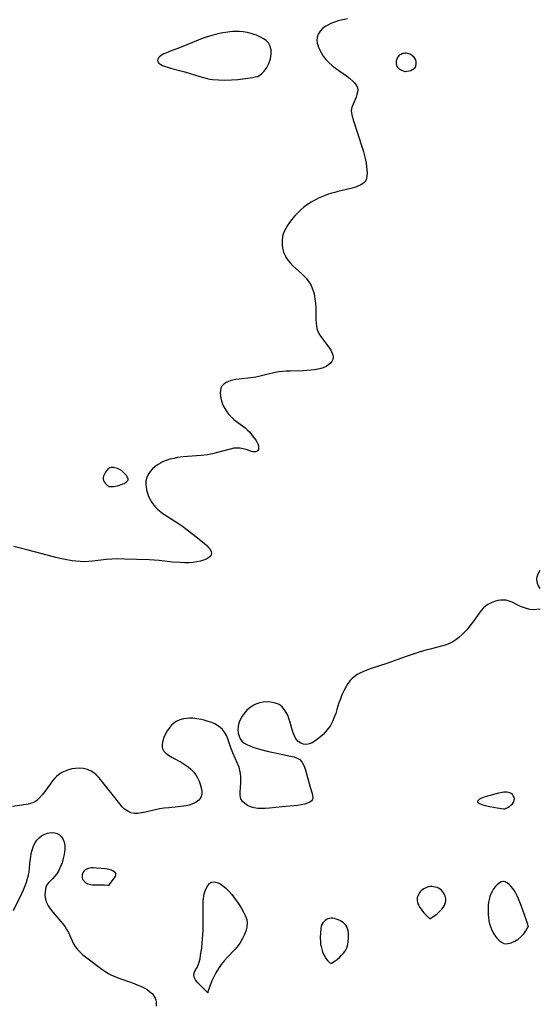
# Model space of a CAD drawing. Header units: inches. Extents: x 1073367 to 1082519, y 1569854 to 1574957.
# Tile 98 of 256: x 1074882 to 1075093, y 1573451 to 1573850. Entities that reach past the tile are written whole.
import ezdxf

# ---------------------------------------------------------------- set-up
doc = ezdxf.new("R2010")
doc.units = ezdxf.units.IN
doc.header["$MEASUREMENT"] = 0
doc.layers.add('CGG_CurvaNivelLidar_v1', color=7, linetype='Continuous', lineweight=30, true_color=0x008008)

msp = doc.modelspace()

# ---------------------------------------------------------------- linework, layer by layer
at = {"layer": 'CGG_CurvaNivelLidar_v1'}
for points in [[(1075015.0936, 1573850.6002, 65.5), (1075013.209, 1573850.2459, 65.5), (1075011.3771, 1573849.8017, 65.5), (1075009.8356, 1573849.3092, 65.5), (1075008.3672, 1573848.7261, 65.5), (1075007.1635, 1573848.1505, 65.5), (1075006.0509, 1573847.5016, 65.5), (1075005.0574, 1573846.7633, 65.5), (1075004.0064, 1573845.6717, 65.5), (1075003.2392, 1573844.4392, 65.5), (1075002.8114, 1573843.0942, 65.5), (1075002.751, 1573841.9388, 65.5), (1075002.9141, 1573840.7424, 65.5), (1075003.2599, 1573839.5225, 65.5), (1075003.6948, 1573838.4337, 65.5), (1075004.4348, 1573836.9912, 65.5), (1075005.3298, 1573835.5799, 65.5), (1075006.3603, 1573834.2221, 65.5), (1075007.553, 1573832.9103, 65.5), (1075008.9106, 1573831.6801, 65.5), (1075010.2823, 1573830.6084, 65.5), (1075014.6947, 1573827.4986, 65.5), (1075016.0682, 1573826.4578, 65.5), (1075017.286, 1573825.414, 65.5), (1075018.0089, 1573824.6844, 65.5), (1075018.7356, 1573823.7646, 65.5), (1075019.182, 1573822.8155, 65.5), (1075019.2929, 1573821.9284, 65.5), (1075019.1981, 1573820.9856, 65.5), (1075018.969, 1573819.9891, 65.5), (1075018.6464, 1573818.9597, 65.5), (1075018.2601, 1573817.9209, 65.5), (1075017.0957, 1573815.0966, 65.5), (1075016.8305, 1573814.2579, 65.5), (1075016.7012, 1573813.4197, 65.5), (1075016.7457, 1573812.5723, 65.5), (1075016.9257, 1573811.6898, 65.5), (1075017.6163, 1573809.3479, 65.5), (1075019.3457, 1573803.8675, 65.5), (1075021.2241, 1573798.1212, 65.5), (1075021.6557, 1573796.6665, 65.5), (1075022.0765, 1573795.0694, 65.5), (1075022.4323, 1573793.4889, 65.5), (1075022.695, 1573792.0657, 65.5), (1075022.892, 1573790.6843, 65.5), (1075023.0162, 1573789.3623, 65.5), (1075023.0629, 1573788.2314, 65.5), (1075023.0488, 1573787.014, 65.5), (1075022.9, 1573785.9173, 65.5), (1075022.5265, 1573784.9626, 65.5), (1075021.7046, 1573784.0351, 65.5), (1075020.541, 1573783.2845, 65.5), (1075019.1272, 1573782.6618, 65.5), (1075018.1679, 1573782.3269, 65.5), (1075016.538, 1573781.8539, 65.5), (1075011.173, 1573780.5785, 65.5), (1075009.9655, 1573780.2616, 65.5), (1075008.7598, 1573779.9142, 65.5), (1075007.0686, 1573779.3662, 65.5), (1075005.3979, 1573778.7521, 65.5), (1075003.4456, 1573777.9325, 65.5), (1075001.8849, 1573777.1819, 65.5), (1075000.3756, 1573776.3519, 65.5), (1074998.9334, 1573775.4282, 65.5), (1074997.4235, 1573774.2768, 65.5), (1074996.1654, 1573773.1664, 65.5), (1074994.9051, 1573771.9142, 65.5), (1074993.7132, 1573770.6063, 65.5), (1074992.5861, 1573769.2613, 65.5), (1074991.6802, 1573768.0937, 65.5), (1074990.8427, 1573766.907, 65.5), (1074990.0972, 1573765.6966, 65.5), (1074989.4734, 1573764.4566, 65.5), (1074989.1809, 1573763.7187, 65.5), (1074988.9805, 1573763.0786, 65.5), (1074988.8178, 1573762.3853, 65.5), (1074988.6224, 1573760.7974, 65.5), (1074988.6381, 1573759.1918, 65.5), (1074988.8506, 1573757.5964, 65.5), (1074989.2617, 1573756.0399, 65.5), (1074989.9689, 1573754.4012, 65.5), (1074990.1509, 1573754.0779, 65.5), (1074990.9851, 1573752.8399, 65.5), (1074991.9597, 1573751.6661, 65.5), (1074993.0341, 1573750.542, 65.5), (1074994.1739, 1573749.4553, 65.5), (1074996.4994, 1573747.3433, 65.5), (1074997.6172, 1573746.2578, 65.5), (1074998.3691, 1573745.4484, 65.5), (1074999.0675, 1573744.6053, 65.5), (1074999.7695, 1573743.6184, 65.5), (1075000.3729, 1573742.5793, 65.5), (1075000.8705, 1573741.4715, 65.5), (1075001.2657, 1573740.316, 65.5), (1075001.5739, 1573739.1231, 65.5), (1075001.7684, 1573738.1389, 65.5), (1075001.9238, 1573737.1404, 65.5), (1075002.1267, 1573735.3268, 65.5), (1075002.2452, 1573733.5006, 65.5), (1075002.325, 1573728.6273, 65.5), (1075002.3886, 1573727.2909, 65.5), (1075002.5421, 1573725.9967, 65.5), (1075002.7272, 1573725.1219, 65.5), (1075002.9917, 1573724.2781, 65.5), (1075003.5239, 1573723.1214, 65.5), (1075004.1955, 1573722.0193, 65.5), (1075004.9566, 1573720.9515, 65.5), (1075006.6906, 1573718.6808, 65.5), (1075007.5661, 1573717.4654, 65.5), (1075008.3312, 1573716.26, 65.5), (1075008.9216, 1573715.0729, 65.5), (1075009.1961, 1573714.2356, 65.5), (1075009.3065, 1573713.4187, 65.5), (1075009.2006, 1573712.5412, 65.5), (1075008.8565, 1573711.726, 65.5), (1075008.2702, 1573710.9796, 65.5), (1075007.4873, 1573710.3239, 65.5), (1075006.459, 1573709.7089, 65.5), (1075005.2843, 1573709.1932, 65.5), (1075003.9942, 1573708.7802, 65.5), (1075003.1786, 1573708.5834, 65.5), (1075001.7662, 1573708.3202, 65.5), (1075000.2966, 1573708.1258, 65.5), (1074998.7854, 1573707.9961, 65.5), (1074997.277, 1573707.927, 65.5), (1074991.8527, 1573707.8483, 65.5), (1074990.2942, 1573707.7885, 65.5), (1074988.743, 1573707.6703, 65.5), (1074987.3345, 1573707.4938, 65.5), (1074985.9372, 1573707.2565, 65.5), (1074984.5528, 1573706.967, 65.5), (1074979.1537, 1573705.6241, 65.5), (1074977.9611, 1573705.3826, 65.5), (1074975.903, 1573705.0769, 65.5), (1074971.2713, 1573704.6012, 65.5), (1074969.8046, 1573704.3965, 65.5), (1074968.5894, 1573704.1563, 65.5), (1074967.553, 1573703.8755, 65.5), (1074966.2059, 1573703.3444, 65.5), (1074965.0725, 1573702.6427, 65.5), (1074964.2257, 1573701.7427, 65.5), (1074963.8145, 1573700.9053, 65.5), (1074963.5901, 1573699.9605, 65.5), (1074963.5259, 1573698.9363, 65.5), (1074963.5842, 1573697.9719, 65.5), (1074963.7859, 1573696.6819, 65.5), (1074964.1263, 1573695.3658, 65.5), (1074964.6171, 1573694.055, 65.5), (1074965.3387, 1573692.6571, 65.5), (1074966.223, 1573691.3144, 65.5), (1074967.0913, 1573690.2117, 65.5), (1074968.0414, 1573689.1719, 65.5), (1074969.0623, 1573688.2086, 65.5), (1074970.1415, 1573687.3288, 65.5), (1074973.601, 1573684.7549, 65.5), (1074974.6409, 1573683.8934, 65.5), (1074975.5214, 1573683.0285, 65.5), (1074976.2832, 1573682.0659, 65.5), (1074976.9439, 1573681.1471, 65.5), (1074978.0818, 1573679.665, 65.5), (1074978.5321, 1573678.8485, 65.5), (1074978.8635, 1573677.9898, 65.5), (1074979.0602, 1573677.1468, 65.5), (1074979.0983, 1573676.3796, 65.5), (1074979.0213, 1573675.9527, 65.5), (1074978.8433, 1573675.5997, 65.5), (1074978.4803, 1573675.2925, 65.5), (1074977.9792, 1573675.1109, 65.5), (1074977.7715, 1573675.0763, 65.5), (1074977.5323, 1573675.0571, 65.5), (1074976.9099, 1573675.0862, 65.5), (1074976.2389, 1573675.2128, 65.5), (1074975.1646, 1573675.5523, 65.5), (1074974.0158, 1573675.9668, 65.5), (1074972.7734, 1573676.3335, 65.5), (1074971.5814, 1573676.5332, 65.5), (1074970.3265, 1573676.5919, 65.5), (1074969.0361, 1573676.4984, 65.5), (1074967.5299, 1573676.2029, 65.5), (1074961.8727, 1573674.65, 65.5), (1074960.4387, 1573674.3116, 65.5), (1074958.3437, 1573673.9105, 65.5), (1074955.7788, 1573673.5854, 65.5), (1074950.306, 1573673.1759, 65.5), (1074948.4895, 1573673.0054, 65.5), (1074946.2752, 1573672.7044, 65.5), (1074944.6606, 1573672.4068, 65.5), (1074943.0869, 1573672.0306, 65.5), (1074941.5708, 1573671.5563, 65.5), (1074940.1334, 1573670.9584, 65.5), (1074939.2582, 1573670.496, 65.5), (1074938.4226, 1573669.9809, 65.5), (1074937.2046, 1573669.0993, 65.5), (1074936.0965, 1573668.1259, 65.5), (1074935.1277, 1573667.0635, 65.5), (1074934.3183, 1573665.8894, 65.5), (1074933.7195, 1573664.6407, 65.5), (1074933.3701, 1573663.3339, 65.5), (1074933.2992, 1573661.9667, 65.5), (1074933.4536, 1573660.567, 65.5), (1074933.7633, 1573659.1469, 65.5), (1074934.0168, 1573658.2464, 65.5), (1074934.4778, 1573656.9519, 65.5), (1074935.0632, 1573655.6867, 65.5), (1074935.7896, 1573654.4756, 65.5), (1074936.5535, 1573653.4751, 65.5), (1074937.4202, 1573652.5275, 65.5), (1074938.1385, 1573651.8362, 65.5), (1074938.9001, 1573651.1716, 65.5), (1074940.2529, 1573650.1205, 65.5), (1074941.6828, 1573649.1218, 65.5), (1074946.9666, 1573645.7286, 65.5), (1074948.2638, 1573644.8573, 65.5), (1074949.4578, 1573644.0085, 65.5), (1074950.6797, 1573643.0944, 65.5), (1074953.584, 1573640.791, 65.5), (1074957.1365, 1573637.8809, 65.5), (1074958.0882, 1573637.0235, 65.5), (1074958.8103, 1573636.2844, 65.5), (1074959.3946, 1573635.5561, 65.5), (1074959.8853, 1573634.641, 65.5), (1074960.0069, 1573633.7706, 65.5), (1074959.678, 1573632.9465, 65.5), (1074958.9569, 1573632.215, 65.5), (1074958.4185, 1573631.8549, 65.5), (1074957.798, 1573631.5315, 65.5), (1074956.7216, 1573631.1119, 65.5), (1074955.5182, 1573630.7697, 65.5), (1074954.064, 1573630.4679, 65.5), (1074952.5225, 1573630.2483, 65.5), (1074950.7894, 1573630.1071, 65.5), (1074949.0078, 1573630.0676, 65.5), (1074947.3142, 1573630.1229, 65.5), (1074944.1795, 1573630.3804, 65.5), (1074938.7567, 1573630.9444, 65.5), (1074936.7811, 1573631.0946, 65.5), (1074934.7814, 1573631.2056, 65.5), (1074924.7591, 1573631.5692, 65.5), (1074921.308, 1573631.6412, 65.5), (1074919.5935, 1573631.6049, 65.5), (1074917.2822, 1573631.4332, 65.5), (1074911.683, 1573630.7314, 65.5), (1074910.0838, 1573630.5927, 65.5), (1074908.4824, 1573630.5253, 65.5), (1074906.7453, 1573630.5487, 65.5), (1074905.0116, 1573630.6732, 65.5), (1074903.5564, 1573630.8536, 65.5), (1074900.6558, 1573631.3597, 65.5), (1074898.5661, 1573631.8, 65.5), (1074896.9208, 1573632.1957, 65.5), (1074891.3038, 1573633.7576, 65.5), (1074885.6949, 1573635.2238, 65.5), (1074879.8858, 1573636.6684, 65.5)], [(1075093.1941, 1573626.9284, 66), (1075092.4597, 1573625.6717, 66), (1075091.9585, 1573624.427, 66), (1075091.7851, 1573623.4505, 66), (1075091.7861, 1573623.014, 66), (1075092.0197, 1573621.8614, 66), (1075092.5152, 1573620.7185, 66), (1075093.1907, 1573619.5951, 66)], [(1075093.2532, 1573611.2774, 66), (1075092.0028, 1573611.0789, 66), (1075090.5566, 1573611.0343, 66), (1075089.0664, 1573611.1853, 66), (1075087.798, 1573611.4752, 66), (1075086.5433, 1573611.8914, 66), (1075085.3626, 1573612.3829, 66), (1075081.9194, 1573614.07, 66), (1075080.7377, 1573614.5471, 66), (1075079.539, 1573614.8488, 66), (1075078.3027, 1573614.9741, 66), (1075077.2103, 1573614.9366, 66), (1075076.1167, 1573614.7727, 66), (1075074.7448, 1573614.3996, 66), (1075073.4092, 1573613.8585, 66), (1075072.1321, 1573613.1589, 66), (1075070.9387, 1573612.3002, 66), (1075070.3623, 1573611.7902, 66), (1075069.3784, 1573610.7419, 66), (1075068.4905, 1573609.6157, 66), (1075065.9483, 1573605.962, 66), (1075065.2333, 1573604.9899, 66), (1075064.4864, 1573604.0381, 66), (1075063.5326, 1573602.9143, 66), (1075062.5345, 1573601.8349, 66), (1075061.4958, 1573600.8063, 66), (1075060.3286, 1573599.7636, 66), (1075059.1067, 1573598.8125, 66), (1075057.8178, 1573597.9803, 66), (1075056.85, 1573597.474, 66), (1075055.8457, 1573597.0408, 66), (1075054.321, 1573596.5243, 66), (1075052.7477, 1573596.0999, 66), (1075048.6299, 1573595.095, 66), (1075046.9788, 1573594.6493, 66), (1075044.2023, 1573593.8156, 66), (1075038.5512, 1573591.968, 66), (1075031.0469, 1573589.2648, 66), (1075024.7056, 1573587.1829, 66), (1075023.021, 1573586.5713, 66), (1075021.3906, 1573585.8989, 66), (1075020.2226, 1573585.3438, 66), (1075019.1097, 1573584.7262, 66), (1075017.8539, 1573583.8666, 66), (1075017.0104, 1573583.1431, 66), (1075016.2438, 1573582.3425, 66), (1075015.3487, 1573581.1707, 66), (1075014.5639, 1573579.9005, 66), (1075013.6483, 1573578.1313, 66), (1075012.9199, 1573576.5457, 66), (1075012.253, 1573574.9275, 66), (1075011.6699, 1573573.2853, 66), (1075010.8529, 1573570.5138, 66), (1075010.3558, 1573568.9549, 66), (1075009.8086, 1573567.4449, 66), (1075009.2135, 1573566.0082, 66), (1075008.5701, 1573564.6746, 66), (1075008.0811, 1573563.8223, 66), (1075007.369, 1573562.8323, 66), (1075006.2195, 1573561.4985, 66), (1075005.2379, 1573560.4982, 66), (1075004.2014, 1573559.542, 66), (1075003.1297, 1573558.6492, 66), (1075001.9861, 1573557.8103, 66), (1075000.833, 1573557.1145, 66), (1074999.6798, 1573556.6191, 66), (1074998.5362, 1573556.3949, 66), (1074997.2649, 1573556.5353, 66), (1074996.1716, 1573556.9673, 66), (1074995.1805, 1573557.6486, 66), (1074994.3497, 1573558.5648, 66), (1074993.9603, 1573559.2016, 66), (1074993.6222, 1573559.9056, 66), (1074993.1701, 1573561.0607, 66), (1074992.7621, 1573562.3054, 66), (1074991.9166, 1573565.2875, 66), (1074991.3971, 1573566.9505, 66), (1074990.9022, 1573568.2164, 66), (1074990.3267, 1573569.4082, 66), (1074989.6706, 1573570.4977, 66), (1074988.6768, 1573571.6944, 66), (1074987.4755, 1573572.5615, 66), (1074986.712, 1573572.9215, 66), (1074985.3683, 1573573.3389, 66), (1074983.9301, 1573573.5725, 66), (1074982.4358, 1573573.6345, 66), (1074980.9207, 1573573.5244, 66), (1074979.4191, 1573573.229, 66), (1074978.7297, 1573573.0199, 66), (1074978.2105, 1573572.8265, 66), (1074977.2303, 1573572.3698, 66), (1074975.7369, 1573571.4225, 66), (1074974.3816, 1573570.2684, 66), (1074973.191, 1573568.9496, 66), (1074972.4045, 1573567.8352, 66), (1074971.7469, 1573566.6625, 66), (1074971.2307, 1573565.4525, 66), (1074970.9532, 1573564.5496, 66), (1074970.7762, 1573563.6424, 66), (1074970.7123, 1573562.3063, 66), (1074970.8433, 1573561.0312, 66), (1074971.1549, 1573559.8159, 66), (1074971.6558, 1573558.699, 66), (1074972.3663, 1573557.7238, 66), (1074973.2527, 1573556.9569, 66), (1074974.3087, 1573556.3212, 66), (1074975.4931, 1573555.7799, 66), (1074976.772, 1573555.3005, 66), (1074978.4941, 1573554.7483, 66), (1074979.4921, 1573554.4684, 66), (1074983.0871, 1573553.5549, 66), (1074985.7581, 1573552.9401, 66), (1074988.2818, 1573552.4134, 66), (1074992.0505, 1573551.6878, 66), (1074993.5035, 1573551.3559, 66), (1074994.7961, 1573550.9029, 66), (1074995.8721, 1573550.2367, 66), (1074996.6152, 1573549.3978, 66), (1074997.1926, 1573548.3641, 66), (1074997.6596, 1573547.1869, 66), (1074998.065, 1573545.9098, 66), (1075000.077, 1573539.0464, 66), (1075000.7897, 1573536.5352, 66), (1075001.0195, 1573535.6197, 66), (1075001.1172, 1573534.8173, 66), (1075000.9928, 1573534.1162, 66), (1075000.561, 1573533.4946, 66), (1074999.8578, 1573532.9651, 66), (1074998.9381, 1573532.5254, 66), (1074997.8513, 1573532.1779, 66), (1074996.3572, 1573531.869, 66), (1074994.8582, 1573531.67, 66), (1074988.7126, 1573531.1363, 66), (1074983.4836, 1573530.5484, 66), (1074981.8099, 1573530.416, 66), (1074980.2521, 1573530.3717, 66), (1074978.7442, 1573530.4441, 66), (1074977.2599, 1573530.6768, 66), (1074975.8752, 1573531.0753, 66), (1074974.5893, 1573531.6571, 66), (1074973.4766, 1573532.398, 66), (1074972.5805, 1573533.2872, 66), (1074971.9586, 1573534.3249, 66), (1074971.7845, 1573534.8407, 66), (1074971.6111, 1573535.9249, 66), (1074971.5969, 1573537.0937, 66), (1074971.8456, 1573540.8173, 66), (1074971.871, 1573542.0324, 66), (1074971.836, 1573543.2607, 66), (1074971.7149, 1573544.5652, 66), (1074971.4977, 1573545.8576, 66), (1074971.1738, 1573547.1238, 66), (1074970.5961, 1573548.7048, 66), (1074968.593, 1573553.0462, 66), (1074967.8296, 1573555.0072, 66), (1074966.5704, 1573558.7437, 66), (1074966.0166, 1573560.0981, 66), (1074965.3295, 1573561.3539, 66), (1074964.4915, 1573562.4306, 66), (1074963.5538, 1573563.3006, 66), (1074962.4889, 1573564.0544, 66), (1074961.3224, 1573564.7036, 66), (1074960.0749, 1573565.2542, 66), (1074959.1575, 1573565.5853, 66), (1074958.2156, 1573565.879, 66), (1074957.0168, 1573566.2053, 66), (1074955.7999, 1573566.4906, 66), (1074954.0836, 1573566.814, 66), (1074952.365, 1573567.0138, 66), (1074951.1173, 1573567.0542, 66), (1074949.8877, 1573566.9922, 66), (1074948.6884, 1573566.8157, 66), (1074947.1279, 1573566.37, 66), (1074945.6852, 1573565.6862, 66), (1074944.5937, 1573564.9305, 66), (1074943.6176, 1573564.0352, 66), (1074942.7641, 1573563.028, 66), (1074942.0072, 1573561.8824, 66), (1074941.3607, 1573560.6834, 66), (1074940.7133, 1573559.2521, 66), (1074940.2275, 1573557.8375, 66), (1074939.9708, 1573556.4721, 66), (1074939.9868, 1573555.4686, 66), (1074940.1535, 1573554.7659, 66), (1074940.3883, 1573554.2351, 66), (1074940.7063, 1573553.741, 66), (1074941.4564, 1573552.9268, 66), (1074942.6143, 1573552.0224, 66), (1074943.9617, 1573551.1785, 66), (1074948.1042, 1573548.8868, 66), (1074949.329, 1573548.119, 66), (1074950.5002, 1573547.2802, 66), (1074951.5911, 1573546.36, 66), (1074952.6591, 1573545.2563, 66), (1074953.5885, 1573544.0629, 66), (1074954.3643, 1573542.7988, 66), (1074954.9502, 1573541.5442, 66), (1074955.4101, 1573540.2709, 66), (1074955.8064, 1573538.8262, 66), (1074956.0315, 1573537.4321, 66), (1074956.0283, 1573536.1271, 66), (1074955.7215, 1573534.9556, 66), (1074955.6658, 1573534.8381, 66), (1074954.9002, 1573533.8145, 66), (1074953.7974, 1573532.9758, 66), (1074952.4435, 1573532.3034, 66), (1074950.9033, 1573531.7916, 66), (1074949.7944, 1573531.5378, 66), (1074948.6373, 1573531.3385, 66), (1074946.4572, 1573531.0662, 66), (1074942.639, 1573530.7156, 66), (1074940.7194, 1573530.503, 66), (1074938.965, 1573530.2376, 66), (1074937.1756, 1573529.8814, 66), (1074933.1653, 1573528.9505, 66), (1074931.6463, 1573528.63, 66), (1074930.1806, 1573528.427, 66), (1074928.7656, 1573528.4286, 66), (1074927.3472, 1573528.7271, 66), (1074926.0075, 1573529.311, 66), (1074924.7745, 1573530.1524, 66), (1074923.7458, 1573531.1387, 66), (1074922.7873, 1573532.2724, 66), (1074920.3035, 1573535.5584, 66), (1074915.9863, 1573541.0274, 66), (1074915.0787, 1573542.1114, 66), (1074914.1508, 1573543.143, 66), (1074913.211, 1573544.0797, 66), (1074912.2267, 1573544.9151, 66), (1074911.1814, 1573545.6162, 66), (1074909.6793, 1573546.2947, 66), (1074908.0795, 1573546.6864, 66), (1074906.4803, 1573546.8037, 66), (1074904.8531, 1573546.709, 66), (1074903.4216, 1573546.4795, 66), (1074902.0087, 1573546.1186, 66), (1074900.6459, 1573545.6258, 66), (1074899.3437, 1573544.991, 66), (1074897.9506, 1573544.0727, 66), (1074897.1998, 1573543.4459, 66), (1074896.4949, 1573542.7604, 66), (1074895.4758, 1573541.5932, 66), (1074894.5286, 1573540.3523, 66), (1074892.361, 1573537.3539, 66), (1074891.2855, 1573535.9728, 66), (1074890.1964, 1573534.714, 66), (1074889.1012, 1573533.6682, 66), (1074888.3316, 1573533.1268, 66), (1074887.5041, 1573532.7057, 66), (1074886.6247, 1573532.4075, 66), (1074885.6903, 1573532.1886, 66), (1074883.1044, 1573531.7584, 66), (1074879.2889, 1573531.2461, 66)], [(1074879.7401, 1573489.033, 66), (1074883.125, 1573495.9165, 66), (1074883.8181, 1573497.4445, 66), (1074884.4423, 1573499.0067, 66), (1074884.9987, 1573500.6095, 66), (1074885.4403, 1573502.0921, 66), (1074885.8046, 1573503.5924, 66), (1074886.0042, 1573504.654, 66), (1074886.213, 1573506.2179, 66), (1074886.504, 1573509.3384, 66), (1074886.6878, 1573510.874, 66), (1074886.9196, 1573512.1893, 66), (1074887.2319, 1573513.4666, 66), (1074887.522, 1573514.3823, 66), (1074887.8663, 1573515.262, 66), (1074888.482, 1573516.4817, 66), (1074889.2225, 1573517.583, 66), (1074890.0881, 1573518.5371, 66), (1074891.0243, 1573519.2815, 66), (1074892.0453, 1573519.8662, 66), (1074893.4947, 1573520.4012, 66), (1074894.9664, 1573520.6492, 66), (1074896.3842, 1573520.5872, 66), (1074897.4128, 1573520.2857, 66), (1074898.353, 1573519.7073, 66), (1074899.1481, 1573518.8981, 66), (1074899.781, 1573517.9054, 66), (1074900.2256, 1573516.7656, 66), (1074900.4778, 1573515.3176, 66), (1074900.4892, 1573513.7684, 66), (1074900.3953, 1573512.7888, 66), (1074900.2409, 1573511.7954, 66), (1074899.8776, 1573510.1188, 66), (1074899.3973, 1573508.4571, 66), (1074898.8036, 1573506.8477, 66), (1074898.0902, 1573505.33, 66), (1074897.6978, 1573504.6409, 66), (1074897.2294, 1573503.9289, 66), (1074896.3918, 1573502.877, 66), (1074895.5055, 1573501.9402, 66), (1074894.646, 1573501.106, 66), (1074893.8649, 1573500.2903, 66), (1074893.2355, 1573499.4167, 66), (1074892.8569, 1573498.5588, 66), (1074892.6175, 1573497.6204, 66), (1074892.4854, 1573496.6224, 66), (1074892.4513, 1573495.1695, 66), (1074892.6433, 1573493.6831, 66), (1074893.0918, 1573492.2747, 66), (1074893.7695, 1573490.8936, 66), (1074894.6368, 1573489.5602, 66), (1074895.6256, 1573488.325, 66), (1074898.957, 1573484.6488, 66), (1074899.8583, 1573483.5581, 66), (1074900.6766, 1573482.4186, 66), (1074901.3476, 1573481.2795, 66), (1074901.9432, 1573480.0933, 66), (1074903.4399, 1573476.7981, 66), (1074904.0598, 1573475.5769, 66), (1074904.7676, 1573474.4088, 66), (1074905.7956, 1573473.0794, 66), (1074906.98, 1573471.8525, 66), (1074907.8162, 1573471.1044, 66), (1074909.9581, 1573469.3988, 66), (1074915.5467, 1573465.2283, 66), (1074917.0842, 1573464.1838, 66), (1074918.2062, 1573463.5084, 66), (1074919.1503, 1573463.0072, 66), (1074920.8285, 1573462.2331, 66), (1074922.3982, 1573461.6008, 66), (1074923.9935, 1573461.0152, 66), (1074928.6618, 1573459.4041, 66), (1074930.1699, 1573458.8428, 66), (1074931.6176, 1573458.234, 66), (1074932.977, 1573457.5503, 66), (1074933.9197, 1573456.9737, 66), (1074935.0527, 1573456.1297, 66), (1074936.0269, 1573455.2007, 66), (1074936.8034, 1573454.187, 66), (1074937.1784, 1573453.4764, 66), (1074937.4283, 1573452.7268, 66), (1074937.5338, 1573452.1852, 66), (1074937.6082, 1573451.2229, 66), (1074937.5675, 1573450.2187, 66)]]:
    msp.add_polyline3d(points, dxfattribs=at)
for points in [[(1074978.5, 1573827.3278, 65.5), (1074978.7796, 1573827.3434, 65.5), (1074979.3907, 1573827.6937, 65.5), (1074980.2205, 1573828.3454, 65.5), (1074981.3115, 1573829.4554, 65.5), (1074982.3852, 1573830.8836, 65.5), (1074983.2926, 1573832.5558, 65.5), (1074983.9092, 1573834.3978, 65.5), (1074984.198, 1573836.2953, 65.5), (1074984.153, 1573838.1463, 65.5), (1074983.7202, 1573839.8024, 65.5), (1074983.0466, 1573840.9323, 65.5), (1074982.1379, 1573841.8262, 65.5), (1074981.0819, 1573842.5871, 65.5), (1074979.9209, 1573843.2572, 65.5), (1074978.8486, 1573843.761, 65.5), (1074978.2548, 1573843.9991, 65.5), (1074977.6447, 1573844.2194, 65.5), (1074976.0857, 1573844.6975, 65.5), (1074974.4757, 1573845.0804, 65.5), (1074972.8291, 1573845.3606, 65.5), (1074971.1558, 1573845.5222, 65.5), (1074969.8605, 1573845.5544, 65.5), (1074968.5584, 1573845.508, 65.5), (1074966.5612, 1573845.3007, 65.5), (1074964.5907, 1573844.9802, 65.5), (1074962.6204, 1573844.569, 65.5), (1074960.6572, 1573844.0756, 65.5), (1074958.2808, 1573843.3597, 65.5), (1074956.2746, 1573842.6488, 65.5), (1074954.5569, 1573841.9828, 65.5), (1074947.7198, 1573839.1542, 65.5), (1074942.9968, 1573837.3992, 65.5), (1074942.1034, 1573837.0442, 65.5), (1074940.7029, 1573836.416, 65.5), (1074939.5207, 1573835.736, 65.5), (1074938.9676, 1573835.3072, 65.5), (1074938.5341, 1573834.8563, 65.5), (1074938.2038, 1573834.3101, 65.5), (1074938.0944, 1573833.7607, 65.5), (1074938.2306, 1573833.2254, 65.5), (1074938.5893, 1573832.7224, 65.5), (1074939.4128, 1573832.0943, 65.5), (1074940.1226, 1573831.7355, 65.5), (1074940.9369, 1573831.411, 65.5), (1074942.1033, 1573831.0264, 65.5), (1074943.3737, 1573830.665, 65.5), (1074947.5418, 1573829.5944, 65.5), (1074949.1773, 1573829.1229, 65.5), (1074955.2216, 1573827.2303, 65.5), (1074956.7039, 1573826.8156, 65.5), (1074958.1986, 1573826.4562, 65.5), (1074959.2719, 1573826.2532, 65.5), (1074960.4462, 1573826.0921, 65.5), (1074962.8613, 1573825.9, 65.5), (1074965.4528, 1573825.8421, 65.5), (1074968.0996, 1573825.9061, 65.5), (1074970.7299, 1573826.0834, 65.5), (1074973.7587, 1573826.4296, 65.5), (1074976.6621, 1573826.8943, 65.5), (1074977.6677, 1573827.0987, 65.5)], [(1075038.5, 1573829.2062, 65.5), (1075037.8076, 1573829.4173, 65.5), (1075036.8726, 1573829.8416, 65.5), (1075036.3847, 1573830.1438, 65.5), (1075035.938, 1573830.51, 65.5), (1075035.5832, 1573830.9197, 65.5), (1075035.3105, 1573831.3683, 65.5), (1075035.1233, 1573831.8303, 65.5), (1075035.0241, 1573832.2792, 65.5), (1075034.9904, 1573833.1545, 65.5), (1075035.0363, 1573833.5901, 65.5), (1075035.1317, 1573834.0202, 65.5), (1075035.2703, 1573834.4385, 65.5), (1075035.4465, 1573834.8408, 65.5), (1075035.6579, 1573835.2216, 65.5), (1075035.9055, 1573835.5737, 65.5), (1075036.1929, 1573835.8876, 65.5), (1075036.5211, 1573836.1533, 65.5), (1075036.8834, 1573836.376, 65.5), (1075037.2707, 1573836.5588, 65.5), (1075037.6759, 1573836.7015, 65.5), (1075038.0936, 1573836.8005, 65.5), (1075038.5192, 1573836.8486, 65.5), (1075038.9664, 1573836.8376, 65.5), (1075039.4132, 1573836.7726, 65.5), (1075039.8546, 1573836.6618, 65.5), (1075040.2851, 1573836.5097, 65.5), (1075040.698, 1573836.3167, 65.5), (1075041.0852, 1573836.0795, 65.5), (1075041.4395, 1573835.7945, 65.5), (1075041.7622, 1573835.4707, 65.5), (1075042.3164, 1573834.7411, 65.5), (1075042.5425, 1573834.3467, 65.5), (1075042.7254, 1573833.9372, 65.5), (1075042.8532, 1573833.5137, 65.5), (1075042.9156, 1573833.0721, 65.5), (1075042.9197, 1573832.6229, 65.5), (1075042.8765, 1573832.1722, 65.5), (1075042.793, 1573831.7267, 65.5), (1075042.672, 1573831.2938, 65.5), (1075042.4848, 1573830.8713, 65.5), (1075042.1904, 1573830.4656, 65.5), (1075041.7921, 1573830.1088, 65.5), (1075041.311, 1573829.8288, 65.5), (1075040.7742, 1573829.6144, 65.5), (1075040.2202, 1573829.4557, 65.5), (1075039.2102, 1573829.2704, 65.5)], [(1074918.5, 1573660.986, 65.5), (1074918.8336, 1573660.9562, 65.5), (1074919.7663, 1573660.9789, 65.5), (1074920.3773, 1573661.0388, 65.5), (1074921.1163, 1573661.1584, 65.5), (1074921.8871, 1573661.3303, 65.5), (1074922.6542, 1573661.5432, 65.5), (1074924.0327, 1573662.038, 65.5), (1074924.5711, 1573662.2927, 65.5), (1074925.4491, 1573662.8262, 65.5), (1074925.7948, 1573663.1167, 65.5), (1074926.0483, 1573663.4287, 65.5), (1074926.1783, 1573663.7682, 65.5), (1074926.1577, 1573664.1519, 65.5), (1074926.0112, 1573664.5619, 65.5), (1074925.7743, 1573664.9891, 65.5), (1074925.4727, 1573665.4258, 65.5), (1074924.7404, 1573666.3008, 65.5), (1074923.8917, 1573667.1301, 65.5), (1074923.4297, 1573667.5045, 65.5), (1074922.9395, 1573667.8346, 65.5), (1074922.435, 1573668.1005, 65.5), (1074921.9094, 1573668.3181, 65.5), (1074921.372, 1573668.4927, 65.5), (1074920.8309, 1573668.6258, 65.5), (1074920.294, 1573668.7139, 65.5), (1074919.7696, 1573668.7488, 65.5), (1074919.2673, 1573668.7163, 65.5), (1074918.7986, 1573668.5957, 65.5), (1074918.3694, 1573668.3664, 65.5), (1074917.9785, 1573668.0482, 65.5), (1074917.6183, 1573667.6648, 65.5), (1074917.2838, 1573667.2341, 65.5), (1074916.9732, 1573666.7699, 65.5), (1074916.4304, 1573665.7806, 65.5), (1074916.2144, 1573665.2645, 65.5), (1074916.0862, 1573664.6902, 65.5), (1074916.0781, 1573664.0764, 65.5), (1074916.2137, 1573663.4579, 65.5), (1074916.4842, 1573662.8907, 65.5), (1074916.8535, 1573662.3675, 65.5), (1074917.2734, 1573661.9056, 65.5), (1074917.6966, 1573661.522, 65.5), (1074918.0996, 1573661.2152, 65.5)], [(1075078.5, 1573530.267, 66.5), (1075078.6249, 1573530.2468, 66.5), (1075078.9826, 1573530.3292, 66.5), (1075079.5041, 1573530.514, 66.5), (1075080.1229, 1573530.8087, 66.5), (1075080.8007, 1573531.2364, 66.5), (1075081.4577, 1573531.7715, 66.5), (1075082.0421, 1573532.3855, 66.5), (1075082.5021, 1573533.0462, 66.5), (1075082.7852, 1573533.719, 66.5), (1075082.8493, 1573534.4014, 66.5), (1075082.6939, 1573535.0067, 66.5), (1075082.4076, 1573535.5546, 66.5), (1075082.0258, 1573536.043, 66.5), (1075081.5514, 1573536.4445, 66.5), (1075081.0398, 1573536.7142, 66.5), (1075080.4695, 1573536.902, 66.5), (1075079.8584, 1573537.0186, 66.5), (1075079.2201, 1573537.0689, 66.5), (1075078.5649, 1573537.0522, 66.5), (1075077.8578, 1573536.9611, 66.5), (1075076.4211, 1573536.6358, 66.5), (1075071.9433, 1573535.4468, 66.5), (1075070.515, 1573535.0169, 66.5), (1075069.8506, 1573534.7796, 66.5), (1075069.2629, 1573534.5298, 66.5), (1075068.746, 1573534.2563, 66.5), (1075068.349, 1573533.977, 66.5), (1075068.0884, 1573533.713, 66.5), (1075067.9414, 1573533.4394, 66.5), (1075067.9324, 1573533.1537, 66.5), (1075068.0624, 1573532.8863, 66.5), (1075068.2925, 1573532.6742, 66.5), (1075068.6093, 1573532.488, 66.5), (1075069.1052, 1573532.2756, 66.5), (1075069.681, 1573532.0802, 66.5), (1075071.0476, 1573531.7069, 66.5), (1075072.8724, 1573531.2995, 66.5), (1075075.8867, 1573530.7102, 66.5)], [(1074918.5, 1573499.2745, 66.5), (1074918.5199, 1573499.3771, 66.5), (1074918.9395, 1573500.0283, 66.5), (1074920.6893, 1573502.337, 66.5), (1074921.0729, 1573502.9591, 66.5), (1074921.26, 1573503.5366, 66.5), (1074921.1926, 1573504.0297, 66.5), (1074920.9131, 1573504.4384, 66.5), (1074920.4963, 1573504.7882, 66.5), (1074919.9953, 1573505.1102, 66.5), (1074919.4993, 1573505.3629, 66.5), (1074918.9641, 1573505.5787, 66.5), (1074918.397, 1573505.7488, 66.5), (1074917.6902, 1573505.8856, 66.5), (1074916.9566, 1573505.9756, 66.5), (1074913.4202, 1573506.2864, 66.5), (1074912.0409, 1573506.3297, 66.5), (1074911.3684, 1573506.3024, 66.5), (1074910.6641, 1573506.2186, 66.5), (1074909.9941, 1573506.0719, 66.5), (1074909.3736, 1573505.8527, 66.5), (1074908.8235, 1573505.5447, 66.5), (1074908.4152, 1573505.1888, 66.5), (1074908.08, 1573504.7661, 66.5), (1074907.8206, 1573504.2926, 66.5), (1074907.6759, 1573503.8979, 66.5), (1074907.584, 1573503.4873, 66.5), (1074907.5475, 1573502.976, 66.5), (1074907.5931, 1573502.4645, 66.5), (1074907.7409, 1573501.9061, 66.5), (1074907.98, 1573501.3789, 66.5), (1074908.3028, 1573500.9003, 66.5), (1074908.7089, 1573500.4915, 66.5), (1074909.1908, 1573500.1754, 66.5), (1074909.7386, 1573499.9345, 66.5), (1074910.3357, 1573499.7547, 66.5), (1074910.9787, 1573499.6255, 66.5), (1074911.7367, 1573499.5377, 66.5), (1074912.5931, 1573499.4891, 66.5), (1074916.6585, 1573499.4508, 66.5), (1074918.0104, 1573499.3639, 66.5), (1074918.3881, 1573499.3177, 66.5)], [(1074958.5, 1573455.6454, 66), (1074958.2556, 1573455.9994, 66), (1074957.6086, 1573456.6845, 66), (1074955.5859, 1573458.6525, 66), (1074954.4879, 1573459.7695, 66), (1074953.5547, 1573460.9185, 66), (1074952.975, 1573462.0659, 66), (1074952.8765, 1573463.0524, 66), (1074953.1095, 1573464.0193, 66), (1074953.5639, 1573464.9729, 66), (1074954.1219, 1573465.9204, 66), (1074954.6522, 1573466.9125, 66), (1074955.0602, 1573468.1094, 66), (1074955.3574, 1573469.4472, 66), (1074955.6021, 1573470.8896, 66), (1074956.0256, 1573473.8453, 66), (1074956.3817, 1573477.5767, 66), (1074956.5838, 1573480.9292, 66), (1074956.6279, 1573483.7796, 66), (1074956.5568, 1573488.8122, 66), (1074956.5818, 1573491.8116, 66), (1074956.621, 1573492.8476, 66), (1074956.7065, 1573493.852, 66), (1074956.8612, 1573494.8242, 66), (1074957.0737, 1573495.7644, 66), (1074957.4515, 1573497.0501, 66), (1074957.9125, 1573498.2254, 66), (1074958.4652, 1573499.2419, 66), (1074959.1237, 1573500.0401, 66), (1074959.909, 1573500.5462, 66), (1074960.0826, 1573500.6047, 66), (1074961.0807, 1573500.6885, 66), (1074962.184, 1573500.4497, 66), (1074963.3449, 1573499.9446, 66), (1074964.5193, 1573499.2107, 66), (1074965.8113, 1573498.1489, 66), (1074967.0593, 1573496.8953, 66), (1074968.2528, 1573495.5024, 66), (1074969.3213, 1573494.1081, 66), (1074971.0567, 1573491.6754, 66), (1074972.0243, 1573490.1955, 66), (1074972.9003, 1573488.7059, 66), (1074973.6941, 1573487.0916, 66), (1074974.2614, 1573485.4788, 66), (1074974.5096, 1573483.8727, 66), (1074974.3661, 1573482.2872, 66), (1074973.9163, 1573480.704, 66), (1074973.2657, 1573479.1138, 66), (1074972.5662, 1573477.6674, 66), (1074971.9332, 1573476.5239, 66), (1074971.2311, 1573475.4041, 66), (1074970.4562, 1573474.3217, 66), (1074969.5235, 1573473.2008, 66), (1074966.5102, 1573470.114, 66), (1074965.2972, 1573468.7776, 66), (1074963.9615, 1573467.1373, 66), (1074962.8077, 1573465.495, 66), (1074961.7827, 1573463.8302, 66), (1074960.8833, 1573462.167, 66), (1074960.131, 1573460.5628, 66), (1074959.4424, 1573458.8345, 66), (1074958.9943, 1573457.5579, 66), (1074958.6814, 1573456.5556, 66), (1074958.5118, 1573455.896, 66)], [(1075088.5, 1573482.6165, 66.5), (1075088.4746, 1573482.8289, 66.5), (1075088.3032, 1573483.4076, 66.5), (1075087.6122, 1573485.4013, 66.5), (1075085.5289, 1573491.0519, 66.5), (1075084.4894, 1573493.7266, 66.5), (1075083.9298, 1573494.9954, 66.5), (1075083.3854, 1573496.0769, 66.5), (1075082.8257, 1573497.0452, 66.5), (1075082.2247, 1573497.9461, 66.5), (1075081.4935, 1573498.861, 66.5), (1075080.7195, 1573499.6445, 66.5), (1075079.9161, 1573500.2645, 66.5), (1075079.0942, 1573500.6748, 66.5), (1075078.2627, 1573500.8127, 66.5), (1075077.4333, 1573500.6284, 66.5), (1075076.6155, 1573500.1785, 66.5), (1075075.8236, 1573499.5272, 66.5), (1075075.074, 1573498.7198, 66.5), (1075074.3871, 1573497.7857, 66.5), (1075073.8255, 1573496.8271, 66.5), (1075073.3382, 1573495.7971, 66.5), (1075072.9295, 1573494.7119, 66.5), (1075072.6095, 1573493.5822, 66.5), (1075072.3837, 1573492.3904, 66.5), (1075072.2462, 1573491.172, 66.5), (1075072.1821, 1573489.9373, 66.5), (1075072.1816, 1573488.7164, 66.5), (1075072.2354, 1573487.4946, 66.5), (1075072.3507, 1573486.1943, 66.5), (1075072.5341, 1573484.9095, 66.5), (1075072.8023, 1573483.6507, 66.5), (1075073.122, 1573482.5753, 66.5), (1075073.5152, 1573481.5335, 66.5), (1075073.9754, 1573480.5315, 66.5), (1075074.5008, 1573479.579, 66.5), (1075075.1877, 1573478.5565, 66.5), (1075075.949, 1573477.6307, 66.5), (1075076.7749, 1573476.8245, 66.5), (1075077.662, 1573476.1747, 66.5), (1075078.6131, 1573475.7354, 66.5), (1075079.3671, 1573475.604, 66.5), (1075080.2225, 1573475.6561, 66.5), (1075081.5709, 1573476.0059, 66.5), (1075082.9768, 1573476.6332, 66.5), (1075084.3463, 1573477.4887, 66.5), (1075085.5913, 1573478.5202, 66.5), (1075086.6427, 1573479.6527, 66.5), (1075087.4785, 1573480.7633, 66.5), (1075088.082, 1573481.718, 66.5), (1075088.4326, 1573482.3821, 66.5)], [(1075048.5, 1573485.6466, 66.5), (1075049.9528, 1573486.5923, 66.5), (1075051.3577, 1573487.6227, 66.5), (1075052.0859, 1573488.2292, 66.5), (1075052.7761, 1573488.8794, 66.5), (1075053.4312, 1573489.6083, 66.5), (1075053.9675, 1573490.3324, 66.5), (1075054.3609, 1573491.0099, 66.5), (1075054.6565, 1573491.6664, 66.5), (1075054.8841, 1573492.3305, 66.5), (1075055.0268, 1573492.9972, 66.5), (1075055.0602, 1573493.6622, 66.5), (1075054.9655, 1573494.3159, 66.5), (1075054.7651, 1573494.9584, 66.5), (1075054.4827, 1573495.5838, 66.5), (1075054.1338, 1573496.184, 66.5), (1075053.7262, 1573496.7484, 66.5), (1075053.2616, 1573497.2624, 66.5), (1075052.7358, 1573497.7071, 66.5), (1075052.1219, 1573498.0772, 66.5), (1075051.4551, 1573498.3636, 66.5), (1075050.7534, 1573498.576, 66.5), (1075050.0312, 1573498.7158, 66.5), (1075049.3009, 1573498.7764, 66.5), (1075048.5733, 1573498.7429, 66.5), (1075047.9334, 1573498.6207, 66.5), (1075047.3081, 1573498.4226, 66.5), (1075046.7021, 1573498.1616, 66.5), (1075046.1219, 1573497.8455, 66.5), (1075045.5763, 1573497.4772, 66.5), (1075045.0771, 1573497.0551, 66.5), (1075044.6318, 1573496.5721, 66.5), (1075044.2454, 1573496.0435, 66.5), (1075043.9182, 1573495.4813, 66.5), (1075043.6556, 1573494.8949, 66.5), (1075043.4694, 1573494.2912, 66.5), (1075043.3781, 1573493.6758, 66.5), (1075043.3994, 1573493.0483, 66.5), (1075043.518, 1573492.4172, 66.5), (1075043.7155, 1573491.7843, 66.5), (1075044.027, 1573491.0938, 66.5), (1075044.4551, 1573490.3449, 66.5), (1075044.9759, 1573489.5718, 66.5), (1075045.5491, 1573488.8237, 66.5), (1075046.1525, 1573488.1058, 66.5), (1075047.3136, 1573486.8458, 66.5)], [(1075008.5, 1573467.6013, 66.5), (1075009.5033, 1573468.2078, 66.5), (1075010.1777, 1573468.6734, 66.5), (1075010.9388, 1573469.2525, 66.5), (1075011.8566, 1573470.0401, 66.5), (1075012.7644, 1573470.9314, 66.5), (1075013.6042, 1573471.8912, 66.5), (1075014.3179, 1573472.8831, 66.5), (1075014.8473, 1573473.87, 66.5), (1075015.1234, 1573474.698, 66.5), (1075015.2794, 1573475.5042, 66.5), (1075015.3873, 1573476.3271, 66.5), (1075015.5302, 1573478.1218, 66.5), (1075015.5582, 1573479.0782, 66.5), (1075015.5285, 1573480.0183, 66.5), (1075015.4146, 1573480.9303, 66.5), (1075015.212, 1573481.7302, 66.5), (1075014.9077, 1573482.4793, 66.5), (1075014.4922, 1573483.159, 66.5), (1075013.9944, 1573483.7186, 66.5), (1075013.4116, 1573484.2104, 66.5), (1075012.7659, 1573484.6431, 66.5), (1075012.0748, 1573485.021, 66.5), (1075011.3526, 1573485.3434, 66.5), (1075010.6108, 1573485.6047, 66.5), (1075009.9322, 1573485.7799, 66.5), (1075009.2532, 1573485.8859, 66.5), (1075008.5813, 1573485.9077, 66.5), (1075007.8983, 1573485.8261, 66.5), (1075007.2431, 1573485.6429, 66.5), (1075006.6291, 1573485.3635, 66.5), (1075006.0666, 1573484.988, 66.5), (1075005.5679, 1573484.5306, 66.5), (1075005.1423, 1573484.0028, 66.5), (1075004.8038, 1573483.4112, 66.5), (1075004.5206, 1573482.6071, 66.5), (1075004.3485, 1573481.7369, 66.5), (1075004.1827, 1573479.8729, 66.5), (1075004.1114, 1573478.1282, 66.5), (1075004.16, 1573476.3656, 66.5), (1075004.2435, 1573475.4573, 66.5), (1075004.4164, 1573474.4578, 66.5), (1075004.6805, 1573473.4028, 66.5), (1075005.031, 1573472.3399, 66.5), (1075005.4602, 1573471.308, 66.5), (1075005.9573, 1573470.348, 66.5), (1075006.5077, 1573469.4987, 66.5), (1075007.0645, 1573468.8119, 66.5), (1075007.596, 1573468.2683, 66.5), (1075008.0479, 1573467.8773, 66.5), (1075008.3665, 1573467.6499, 66.5)]]:
    msp.add_polyline3d(points, close=True, dxfattribs=at)

doc.saveas('drawing.dxf')
